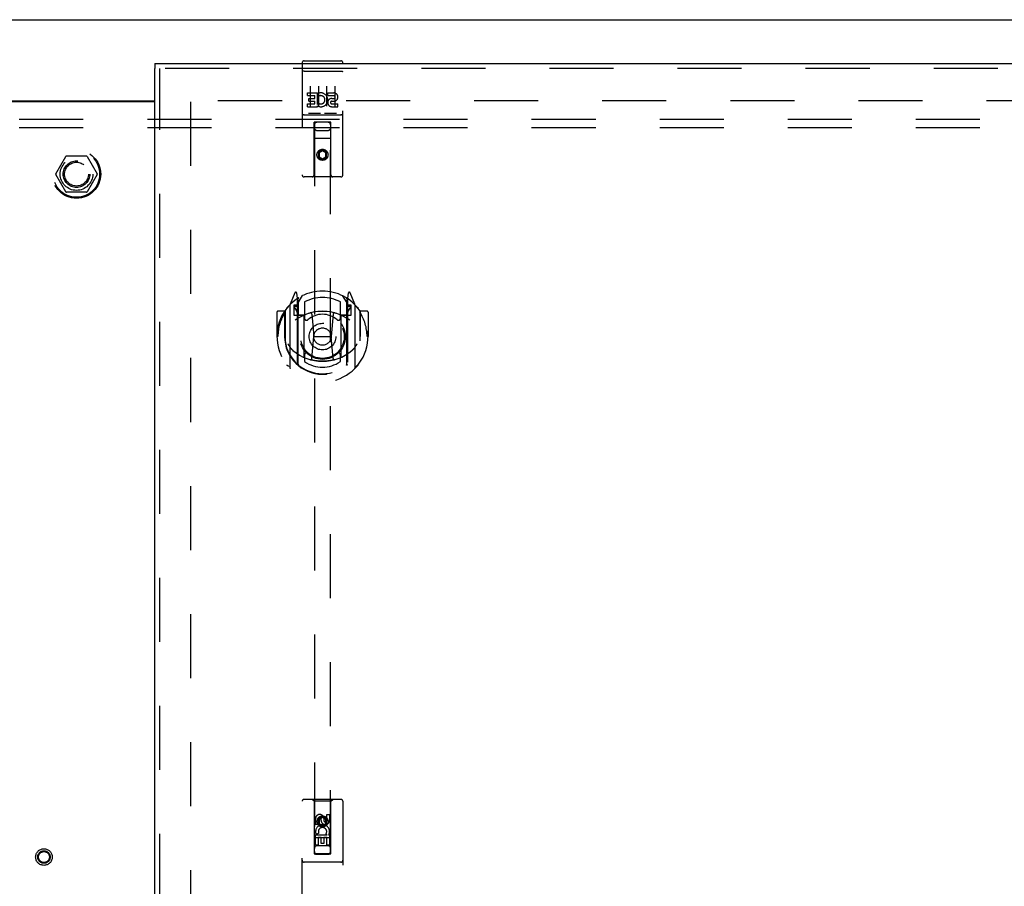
# Model space of a CAD drawing. Header units: inches. Extents: x 0 to 179, y 0 to 116.
# Tile 16 of 21: x 53 to 68, y 62 to 75. Entities that reach past the tile are written whole.
import ezdxf

# ---------------------------------------------------------------- set-up
doc = ezdxf.new("R2010")
doc.units = ezdxf.units.IN
doc.header["$LTSCALE"] = 9.842105
doc.header["$MEASUREMENT"] = 0
doc.linetypes.add('HIDDEN', pattern=[0.2, 0.1, -0.1])
doc.layers.get('0').update_dxf_attribs({"linetype": 'CONTINUOUS'})
for name, color, linetype in [('DEFAULT_2', 8, 'HIDDEN'), ('DOOR_ASSEMBLY_RIGHT', 7, 'CONTINUOUS'), ('SUBPANEL', 7, 'CONTINUOUS')]:
    doc.layers.add(name, color=color, linetype=linetype)

msp = doc.modelspace()

# ---------------------------------------------------------------- linework, layer by layer
at = {"color": 3, "linetype": 'Continuous'}
for p, q in [((24.295, 75.005), (84.169, 75.005)), ((53.026, 73.755), (55.437, 73.755)), ((55.437, 73.74), (53.026, 73.74))]:
    msp.add_line(p, q, dxfattribs=at)
at = {"layer": 'DEFAULT_2', "color": 8, "linetype": 'HIDDEN'}
for p, q in [((82.98, 73.755), (55.907, 73.755)), ((55.982, 73.74), (55.982, 46.27)), ((53.914, 72.635), (54.069, 72.902)), ((54.386, 72.907), (54.077, 72.907)), ((54.395, 72.902), (54.549, 72.635)), ((54.069, 72.357), (53.914, 72.625)), ((54.549, 72.625), (54.395, 72.357)), ((54.386, 72.352), (54.077, 72.352))]:
    msp.add_line(p, q, dxfattribs=at)
for centre, radius in [((54.232, 72.63), 0.372), ((54.232, 72.63), 0.356), ((54.232, 72.63), 0.204), ((54.232, 72.63), 0.183), ((53.732, 62.13), 0.128), ((53.732, 62.13), 0.0965), ((53.732, 62.13), 0.094), ((53.732, 62.13), 0.084)]:
    msp.add_circle(centre, radius, dxfattribs=at)
for centre, start, end in [((54.077, 72.897), 90.0113, 149.988), ((54.386, 72.897), 30.0108, 89.9876), ((53.923, 72.63), 150.0117, 209.9873), ((54.541, 72.63), 330.0117, 29.9873), ((54.077, 72.362), 210.0108, 269.9876), ((54.386, 72.362), 270.0113, 329.988)]:
    msp.add_arc(centre, 0.01, start, end, dxfattribs=at)
at = {"layer": 'DOOR_ASSEMBLY_RIGHT', "color": 7, "linetype": 'Continuous'}
msp.add_line((55.437, 74.33), (55.437, 74.255), dxfattribs=at)
at = {"layer": 'DOOR_ASSEMBLY_RIGHT', "color": 3, "linetype": 'Continuous'}
for p, q in [((55.437, 74.33), (84.137, 74.33)), ((55.437, 45.755), (55.437, 74.255))]:
    msp.add_line(p, q, dxfattribs=at)
at = {"layer": 'DOOR_ASSEMBLY_RIGHT', "color": 8, "linetype": 'HIDDEN'}
for p, q in [((57.7, 74.342), (57.7, 72.617)), ((57.73, 74.372), (58.295, 74.372)), ((58.325, 72.617), (58.325, 74.342)), ((84.137, 74.255), (55.437, 74.255)), ((55.512, 45.755), (55.512, 74.255)), ((57.716, 74.214), (57.716, 74.213)), ((57.717, 74.214), (57.716, 74.214)), ((57.718, 74.214), (57.717, 74.214)), ((57.719, 74.214), (57.718, 74.214)), ((57.72, 74.214), (57.719, 74.214)), ((57.72, 74.214), (57.72, 74.214)), ((57.721, 74.214), (57.72, 74.214)), ((57.722, 74.214), (57.721, 74.214)), ((57.723, 74.214), (57.722, 74.214)), ((57.724, 74.214), (57.723, 74.214)), ((57.724, 74.214), (57.724, 74.214)), ((57.725, 74.214), (57.724, 74.214)), ((57.726, 74.214), (57.725, 74.214)), ((57.727, 74.214), (57.726, 74.214)), ((57.728, 74.214), (57.727, 74.214)), ((57.729, 74.214), (57.728, 74.214)), ((57.729, 74.214), (57.729, 74.214)), ((57.729, 74.214), (58.295, 74.214)), ((58.295, 74.214), (58.296, 74.214)), ((58.296, 74.214), (58.297, 74.214)), ((58.297, 74.214), (58.297, 74.214)), ((58.297, 74.214), (58.298, 74.214)), ((58.298, 74.214), (58.299, 74.214)), ((58.299, 74.214), (58.3, 74.214)), ((58.3, 74.214), (58.301, 74.214)), ((58.301, 74.214), (58.302, 74.214)), ((58.302, 74.214), (58.302, 74.214)), ((58.302, 74.214), (58.303, 74.214)), ((58.303, 74.214), (58.304, 74.214)), ((58.304, 74.214), (58.305, 74.214)), ((58.305, 74.214), (58.306, 74.214)), ((58.306, 74.214), (58.306, 74.214)), ((58.306, 74.214), (58.307, 74.214)), ((58.307, 74.214), (58.308, 74.214)), ((57.781, 73.837), (57.781, 73.88)), ((57.781, 73.88), (57.937, 73.88)), ((57.825, 73.981), (57.825, 73.675)), ((57.937, 73.702), (57.937, 73.88)), ((57.961, 73.831), (57.944, 73.871)), ((57.95, 73.981), (57.95, 73.675)), ((58.075, 73.981), (58.075, 73.675)), ((58.093, 73.837), (58.093, 73.88)), ((58.093, 73.88), (58.185, 73.88)), ((58.2, 73.981), (58.2, 73.675)), ((57.781, 73.837), (57.894, 73.837)), ((57.781, 73.666), (57.781, 73.709)), ((57.781, 73.709), (57.894, 73.709)), ((57.802, 73.752), (57.802, 73.795)), ((57.802, 73.795), (57.894, 73.795)), ((57.802, 73.752), (57.894, 73.752)), ((57.894, 73.795), (57.894, 73.837)), ((57.894, 73.709), (57.894, 73.752)), ((57.937, 73.702), (57.95, 73.721)), ((58.093, 73.837), (58.185, 73.837)), ((58.153, 73.752), (58.199, 73.752)), ((58.157, 73.793), (58.185, 73.793)), ((58.157, 73.709), (58.249, 73.709)), ((58.249, 73.666), (58.249, 73.709)), ((57.73, 73.544), (58.295, 73.544)), ((57.781, 73.666), (57.937, 73.666)), ((57.974, 73.56), (57.801, 73.56)), ((57.937, 73.666), (57.937, 73.679)), ((57.94, 73.677), (57.937, 73.679)), ((58.224, 73.56), (58.051, 73.56)), ((58.157, 73.666), (58.249, 73.666)), ((57.882, 72.617), (57.886, 73.427)), ((57.907, 73.427), (57.886, 73.427)), ((57.887, 73.427), (57.887, 62.172)), ((58.117, 73.427), (57.907, 73.427)), ((58.139, 73.427), (58.117, 73.427)), ((58.137, 62.172), (58.137, 73.427)), ((58.142, 72.617), (58.139, 73.427)), ((57.927, 73.302), (58.097, 73.302)), ((58.14, 73.177), (57.885, 73.177)), ((58.012, 72.999), (57.95, 72.963)), ((57.95, 72.963), (57.95, 72.891)), ((57.95, 72.963), (57.96, 72.957)), ((58.012, 72.988), (57.96, 72.957)), ((57.96, 72.957), (57.96, 72.897)), ((58.012, 72.999), (58.012, 72.988)), ((58.075, 72.963), (58.012, 72.999)), ((58.065, 72.957), (58.012, 72.988)), ((58.075, 72.963), (58.065, 72.957)), ((58.065, 72.897), (58.065, 72.957)), ((58.075, 72.891), (58.075, 72.963)), ((57.95, 72.891), (57.96, 72.897)), ((57.95, 72.891), (58.012, 72.855)), ((57.96, 72.897), (58.012, 72.866)), ((58.012, 72.866), (58.065, 72.897)), ((58.012, 72.855), (58.075, 72.891)), ((58.012, 72.855), (58.012, 72.866)), ((58.075, 72.891), (58.065, 72.897)), ((58.295, 72.587), (57.73, 72.587)), ((57.587, 70.804), (57.517, 70.629)), ((57.609, 70.704), (57.608, 70.704)), ((57.609, 70.704), (57.608, 70.704)), ((57.609, 70.704), (57.609, 70.704)), ((57.63, 70.721), (57.616, 70.801)), ((57.63, 69.704), (57.63, 70.721)), ((57.637, 70.653), (57.707, 70.762)), ((57.637, 69.709), (57.637, 70.712)), ((57.64, 70.688), (57.64, 70.48)), ((57.737, 70.666), (57.737, 70.413)), ((58.287, 70.413), (58.287, 70.666)), ((58.317, 70.762), (58.387, 70.653)), ((58.385, 70.48), (58.385, 70.688)), ((58.387, 69.709), (58.387, 70.712)), ((58.409, 70.801), (58.395, 70.721)), ((58.395, 70.721), (58.395, 69.704)), ((58.416, 70.704), (58.412, 70.707)), ((58.508, 70.629), (58.438, 70.804)), ((57.43, 70.523), (57.327, 70.523)), ((57.43, 70.523), (57.43, 70.134)), ((57.438, 70.508), (57.43, 70.523)), ((57.437, 70.525), (57.437, 70.068)), ((57.512, 70.618), (57.512, 69.651)), ((57.57, 70.613), (57.57, 70.463)), ((57.63, 70.613), (57.57, 70.613)), ((57.578, 70.586), (57.608, 70.54)), ((57.637, 70.593), (57.582, 70.593)), ((58.442, 70.593), (58.387, 70.593)), ((58.455, 70.613), (58.395, 70.613)), ((58.417, 70.54), (58.447, 70.586)), ((58.455, 70.463), (58.455, 70.613)), ((58.512, 69.651), (58.512, 70.618)), ((58.587, 70.525), (58.587, 70.068)), ((58.595, 70.523), (58.587, 70.508)), ((58.595, 70.134), (58.595, 70.523)), ((58.697, 70.523), (58.595, 70.523)), ((57.312, 70.508), (57.312, 70.134)), ((57.57, 70.463), (57.63, 70.463)), ((57.73, 70.462), (57.657, 70.462)), ((57.66, 70.46), (57.726, 70.46)), ((57.73, 69.821), (57.73, 70.452)), ((57.849, 70.479), (57.88, 70.134)), ((58.175, 70.479), (58.145, 70.134)), ((58.367, 70.462), (58.295, 70.462)), ((58.295, 70.452), (58.295, 69.821)), ((58.299, 70.46), (58.365, 70.46)), ((58.395, 70.463), (58.455, 70.463)), ((58.712, 70.508), (58.712, 70.134)), ((57.312, 70.134), (57.327, 70.134)), ((57.43, 70.134), (57.445, 70.134)), ((57.437, 70.068), (57.438, 70.065)), ((57.85, 69.795), (57.88, 70.134)), ((57.88, 70.134), (58.145, 70.134)), ((58.175, 69.795), (58.145, 70.134)), ((58.595, 70.134), (58.58, 70.134)), ((58.587, 70.068), (58.587, 70.065)), ((58.697, 70.134), (58.712, 70.134)), ((57.737, 69.852), (57.737, 69.749)), ((58.287, 69.749), (58.287, 69.852)), ((57.7, 61.13), (57.7, 62.987)), ((58.295, 63.017), (57.73, 63.017)), ((57.882, 62.987), (57.852, 63.017)), ((57.882, 62.987), (57.886, 62.177)), ((58.142, 62.987), (57.882, 62.987)), ((58.139, 62.177), (58.142, 62.987)), ((58.142, 62.987), (58.172, 63.017)), ((58.325, 62.987), (58.325, 61.13)), ((57.906, 62.628), (57.906, 62.72)), ((57.948, 62.72), (57.948, 62.628)), ((58.012, 62.749), (57.95, 62.713)), ((57.95, 62.713), (57.95, 62.641)), ((57.95, 62.713), (57.96, 62.707)), ((57.95, 62.641), (57.96, 62.647)), ((58.012, 62.738), (57.96, 62.707)), ((57.96, 62.707), (57.96, 62.647)), ((57.96, 62.647), (58.012, 62.616)), ((57.992, 62.691), (57.992, 62.72)), ((58.012, 62.749), (58.012, 62.738)), ((58.075, 62.713), (58.012, 62.749)), ((58.065, 62.707), (58.012, 62.738)), ((58.012, 62.616), (58.065, 62.647)), ((58.033, 62.734), (58.033, 62.688)), ((58.075, 62.713), (58.065, 62.707)), ((58.065, 62.647), (58.065, 62.707)), ((58.075, 62.641), (58.065, 62.647)), ((58.075, 62.641), (58.075, 62.713)), ((58.077, 62.691), (58.077, 62.784)), ((58.077, 62.784), (58.119, 62.784)), ((58.119, 62.784), (58.119, 62.691)), ((57.948, 62.628), (57.906, 62.628)), ((57.954, 62.496), (57.915, 62.479)), ((57.95, 62.641), (58.012, 62.605)), ((58.012, 62.605), (58.075, 62.641)), ((58.012, 62.605), (58.012, 62.616)), ((58.14, 62.427), (57.885, 62.427)), ((57.906, 62.471), (58.083, 62.471)), ((57.906, 62.315), (57.906, 62.471)), ((57.991, 62.429), (57.948, 62.429)), ((57.948, 62.429), (57.948, 62.315)), ((57.991, 62.337), (57.991, 62.429)), ((58.077, 62.429), (58.033, 62.429)), ((58.033, 62.429), (58.033, 62.337)), ((58.083, 62.471), (58.065, 62.484)), ((58.077, 62.315), (58.077, 62.429)), ((58.108, 62.475), (58.107, 62.471)), ((58.107, 62.471), (58.119, 62.471)), ((58.119, 62.471), (58.119, 62.315)), ((57.948, 62.315), (57.906, 62.315)), ((58.097, 62.302), (57.927, 62.302)), ((58.033, 62.337), (57.991, 62.337)), ((58.119, 62.315), (58.077, 62.315)), ((58.295, 62.052), (57.73, 62.052)), ((57.886, 62.177), (58.139, 62.177)), ((57.89, 62.182), (57.891, 62.182)), ((57.891, 62.182), (57.893, 62.182)), ((57.893, 62.172), (57.891, 62.172)), ((57.893, 62.182), (57.897, 62.182)), ((57.897, 62.172), (57.893, 62.172)), ((57.897, 62.182), (57.902, 62.182)), ((57.902, 62.172), (57.897, 62.172)), ((57.902, 62.182), (58.117, 62.182)), ((57.907, 62.172), (57.902, 62.172)), ((57.907, 62.172), (58.117, 62.172)), ((58.117, 62.182), (58.123, 62.182)), ((58.123, 62.172), (58.117, 62.172)), ((58.123, 62.182), (58.128, 62.182)), ((58.128, 62.172), (58.123, 62.172)), ((58.128, 62.182), (58.132, 62.182)), ((58.132, 62.172), (58.128, 62.172)), ((58.132, 62.182), (58.133, 62.182)), ((58.133, 62.172), (58.132, 62.172)), ((58.135, 62.172), (58.133, 62.172))]:
    msp.add_line(p, q, dxfattribs=at)
for points in [[(57.716, 74.213), (57.715, 74.213), (57.715, 74.213), (57.715, 74.213), (57.714, 74.213), (57.714, 74.213), (57.714, 74.213), (57.713, 74.213), (57.713, 74.213), (57.713, 74.213), (57.712, 74.213), (57.712, 74.213), (57.712, 74.213), (57.711, 74.213), (57.711, 74.213), (57.711, 74.213), (57.71, 74.213), (57.71, 74.212), (57.71, 74.212), (57.709, 74.212), (57.709, 74.212), (57.709, 74.212), (57.708, 74.212), (57.708, 74.212), (57.708, 74.212), (57.708, 74.212), (57.707, 74.212), (57.707, 74.212), (57.707, 74.212), (57.706, 74.212), (57.706, 74.211), (57.706, 74.211), (57.706, 74.211), (57.705, 74.211), (57.705, 74.211), (57.705, 74.211), (57.705, 74.211), (57.704, 74.211), (57.704, 74.211), (57.704, 74.211), (57.704, 74.211), (57.704, 74.211), (57.703, 74.21), (57.703, 74.21), (57.703, 74.21), (57.703, 74.21), (57.703, 74.21), (57.703, 74.21), (57.702, 74.21), (57.702, 74.21), (57.702, 74.21), (57.702, 74.21), (57.702, 74.209), (57.702, 74.209), (57.701, 74.209), (57.701, 74.209), (57.701, 74.209), (57.701, 74.209), (57.701, 74.209), (57.701, 74.209), (57.701, 74.209), (57.701, 74.209), (57.701, 74.208), (57.7, 74.208), (57.7, 74.208), (57.7, 74.208), (57.7, 74.208), (57.7, 74.208), (57.7, 74.208), (57.7, 74.208), (57.7, 74.208), (57.7, 74.208), (57.7, 74.207), (57.7, 74.207), (57.7, 74.207), (57.7, 74.207), (57.7, 74.207), (57.7, 74.207)], [(58.308, 74.214), (58.309, 74.214), (58.309, 74.213), (58.309, 74.213), (58.31, 74.213), (58.31, 74.213), (58.31, 74.213), (58.311, 74.213), (58.311, 74.213), (58.312, 74.213), (58.312, 74.213), (58.312, 74.213), (58.313, 74.213), (58.313, 74.213), (58.313, 74.213), (58.314, 74.213), (58.314, 74.213), (58.314, 74.213), (58.315, 74.213), (58.315, 74.212), (58.315, 74.212), (58.315, 74.212), (58.316, 74.212), (58.316, 74.212), (58.316, 74.212), (58.317, 74.212), (58.317, 74.212), (58.317, 74.212), (58.318, 74.212), (58.318, 74.212), (58.318, 74.212), (58.318, 74.212), (58.319, 74.211), (58.319, 74.211), (58.319, 74.211), (58.319, 74.211), (58.32, 74.211), (58.32, 74.211), (58.32, 74.211), (58.32, 74.211), (58.321, 74.211), (58.321, 74.211), (58.321, 74.211), (58.321, 74.211), (58.321, 74.21), (58.322, 74.21), (58.322, 74.21), (58.322, 74.21), (58.322, 74.21), (58.322, 74.21), (58.322, 74.21), (58.323, 74.21), (58.323, 74.21), (58.323, 74.21), (58.323, 74.209), (58.323, 74.209), (58.323, 74.209), (58.323, 74.209), (58.324, 74.209), (58.324, 74.209), (58.324, 74.209), (58.324, 74.209), (58.324, 74.209), (58.324, 74.209), (58.324, 74.208), (58.324, 74.208), (58.324, 74.208), (58.324, 74.208), (58.325, 74.208), (58.325, 74.208), (58.325, 74.208), (58.325, 74.208), (58.325, 74.208), (58.325, 74.208), (58.325, 74.207), (58.325, 74.207), (58.325, 74.207), (58.325, 74.207), (58.325, 74.207), (58.325, 74.207)], [(57.801, 73.56), (57.801, 73.56), (57.801, 73.56), (57.801, 73.56), (57.801, 73.56), (57.8, 73.56), (57.8, 73.56), (57.8, 73.56), (57.8, 73.56), (57.8, 73.56), (57.799, 73.56), (57.799, 73.56), (57.799, 73.56), (57.799, 73.56), (57.799, 73.56), (57.799, 73.561), (57.798, 73.561), (57.798, 73.561), (57.798, 73.561), (57.798, 73.561), (57.798, 73.561), (57.798, 73.561), (57.798, 73.561), (57.797, 73.561), (57.797, 73.561), (57.797, 73.561), (57.797, 73.561), (57.797, 73.561), (57.797, 73.561), (57.797, 73.561), (57.797, 73.561), (57.796, 73.561), (57.796, 73.561), (57.796, 73.561), (57.796, 73.561), (57.796, 73.561), (57.796, 73.561), (57.796, 73.561), (57.796, 73.561), (57.796, 73.561), (57.795, 73.561), (57.795, 73.561), (57.795, 73.561), (57.795, 73.561), (57.795, 73.561), (57.795, 73.562), (57.795, 73.562)], [(57.98, 73.562), (57.98, 73.562), (57.98, 73.561), (57.98, 73.561), (57.98, 73.561), (57.979, 73.561), (57.979, 73.561), (57.979, 73.561), (57.979, 73.561), (57.979, 73.561), (57.979, 73.561), (57.979, 73.561), (57.979, 73.561), (57.979, 73.561), (57.978, 73.561), (57.978, 73.561), (57.978, 73.561), (57.978, 73.561), (57.978, 73.561), (57.978, 73.561), (57.978, 73.561), (57.978, 73.561), (57.977, 73.561), (57.977, 73.561), (57.977, 73.561), (57.977, 73.561), (57.977, 73.561), (57.977, 73.561), (57.977, 73.561), (57.976, 73.561), (57.976, 73.561), (57.976, 73.561), (57.976, 73.56), (57.976, 73.56), (57.976, 73.56), (57.975, 73.56), (57.975, 73.56), (57.975, 73.56), (57.975, 73.56), (57.975, 73.56), (57.975, 73.56), (57.974, 73.56), (57.974, 73.56), (57.974, 73.56), (57.974, 73.56), (57.974, 73.56)], [(58.051, 73.56), (58.051, 73.56), (58.051, 73.56), (58.051, 73.56), (58.051, 73.56), (58.05, 73.56), (58.05, 73.56), (58.05, 73.56), (58.05, 73.56), (58.05, 73.56), (58.049, 73.56), (58.049, 73.56), (58.049, 73.56), (58.049, 73.56), (58.049, 73.56), (58.049, 73.561), (58.048, 73.561), (58.048, 73.561), (58.048, 73.561), (58.048, 73.561), (58.048, 73.561), (58.048, 73.561), (58.048, 73.561), (58.047, 73.561), (58.047, 73.561), (58.047, 73.561), (58.047, 73.561), (58.047, 73.561), (58.047, 73.561), (58.047, 73.561), (58.047, 73.561), (58.046, 73.561), (58.046, 73.561), (58.046, 73.561), (58.046, 73.561), (58.046, 73.561), (58.046, 73.561), (58.046, 73.561), (58.046, 73.561), (58.046, 73.561), (58.045, 73.561), (58.045, 73.561), (58.045, 73.561), (58.045, 73.561), (58.045, 73.561), (58.045, 73.562), (58.045, 73.562)], [(58.23, 73.562), (58.23, 73.562), (58.23, 73.561), (58.23, 73.561), (58.23, 73.561), (58.229, 73.561), (58.229, 73.561), (58.229, 73.561), (58.229, 73.561), (58.229, 73.561), (58.229, 73.561), (58.229, 73.561), (58.229, 73.561), (58.229, 73.561), (58.228, 73.561), (58.228, 73.561), (58.228, 73.561), (58.228, 73.561), (58.228, 73.561), (58.228, 73.561), (58.228, 73.561), (58.228, 73.561), (58.227, 73.561), (58.227, 73.561), (58.227, 73.561), (58.227, 73.561), (58.227, 73.561), (58.227, 73.561), (58.227, 73.561), (58.226, 73.561), (58.226, 73.561), (58.226, 73.561), (58.226, 73.56), (58.226, 73.56), (58.226, 73.56), (58.225, 73.56), (58.225, 73.56), (58.225, 73.56), (58.225, 73.56), (58.225, 73.56), (58.225, 73.56), (58.224, 73.56), (58.224, 73.56), (58.224, 73.56), (58.224, 73.56), (58.224, 73.56)], [(57.467, 70.573), (57.468, 70.574), (57.468, 70.575), (57.469, 70.576), (57.47, 70.576), (57.471, 70.577), (57.471, 70.578), (57.472, 70.579), (57.473, 70.58), (57.473, 70.58), (57.474, 70.581), (57.475, 70.582), (57.476, 70.583), (57.477, 70.583), (57.477, 70.584), (57.478, 70.585), (57.479, 70.585), (57.48, 70.586), (57.481, 70.587), (57.481, 70.587), (57.482, 70.588), (57.483, 70.588), (57.484, 70.589), (57.485, 70.59), (57.486, 70.59), (57.487, 70.591), (57.488, 70.591), (57.488, 70.592), (57.489, 70.592), (57.49, 70.593), (57.491, 70.593), (57.492, 70.594), (57.493, 70.594), (57.494, 70.595), (57.495, 70.595)], [(58.53, 70.595), (58.531, 70.595), (58.532, 70.594), (58.533, 70.594), (58.534, 70.593), (58.535, 70.593), (58.535, 70.592), (58.536, 70.592), (58.537, 70.591), (58.538, 70.591), (58.539, 70.59), (58.54, 70.59), (58.541, 70.589), (58.542, 70.588), (58.542, 70.588), (58.543, 70.587), (58.544, 70.587), (58.545, 70.586), (58.546, 70.585), (58.547, 70.585), (58.547, 70.584), (58.548, 70.583), (58.549, 70.583), (58.55, 70.582), (58.551, 70.581), (58.551, 70.58), (58.552, 70.58), (58.553, 70.579), (58.554, 70.578), (58.554, 70.577), (58.555, 70.576), (58.556, 70.576), (58.556, 70.575), (58.557, 70.574), (58.558, 70.573)], [(57.48, 70.021), (57.483, 70.016), (57.486, 70.011), (57.489, 70.006), (57.492, 70.001), (57.495, 69.997), (57.497, 69.993), (57.5, 69.988), (57.503, 69.985), (57.505, 69.981), (57.508, 69.977), (57.51, 69.974), (57.513, 69.97), (57.515, 69.967), (57.517, 69.964), (57.519, 69.961), (57.522, 69.958), (57.524, 69.956), (57.526, 69.953), (57.528, 69.95), (57.53, 69.948), (57.532, 69.946), (57.534, 69.943), (57.536, 69.941), (57.538, 69.939), (57.54, 69.937), (57.542, 69.935), (57.543, 69.933), (57.545, 69.931), (57.547, 69.93), (57.549, 69.928), (57.55, 69.926), (57.552, 69.925), (57.553, 69.923), (57.555, 69.922), (57.557, 69.921), (57.558, 69.919)], [(58.467, 69.919), (58.468, 69.921), (58.47, 69.922), (58.471, 69.923), (58.473, 69.925), (58.475, 69.926), (58.476, 69.928), (58.478, 69.93), (58.48, 69.931), (58.481, 69.933), (58.483, 69.935), (58.485, 69.937), (58.487, 69.939), (58.489, 69.941), (58.491, 69.943), (58.493, 69.946), (58.495, 69.948), (58.497, 69.95), (58.499, 69.953), (58.501, 69.956), (58.503, 69.958), (58.505, 69.961), (58.508, 69.964), (58.51, 69.967), (58.512, 69.97), (58.515, 69.974), (58.517, 69.977), (58.52, 69.981), (58.522, 69.985), (58.525, 69.988), (58.527, 69.993), (58.53, 69.997), (58.533, 70.001), (58.536, 70.006), (58.539, 70.011), (58.542, 70.016), (58.545, 70.021)], [(58.2, 69.778), (58.195, 69.776), (58.19, 69.775), (58.184, 69.773), (58.179, 69.772), (58.173, 69.771), (58.168, 69.769), (58.162, 69.768), (58.157, 69.767), (58.151, 69.766), (58.146, 69.765), (58.14, 69.764), (58.135, 69.763), (58.129, 69.762), (58.124, 69.761), (58.118, 69.76), (58.113, 69.759), (58.107, 69.758), (58.102, 69.758), (58.096, 69.757), (58.091, 69.756), (58.085, 69.756), (58.079, 69.755), (58.074, 69.755), (58.068, 69.754), (58.063, 69.754), (58.057, 69.753), (58.052, 69.753), (58.046, 69.753), (58.04, 69.752), (58.035, 69.752), (58.029, 69.752), (58.024, 69.752), (58.018, 69.752), (58.012, 69.752), (58.007, 69.752), (58.001, 69.752), (57.996, 69.752), (57.99, 69.752), (57.984, 69.752), (57.979, 69.753), (57.973, 69.753), (57.968, 69.753), (57.962, 69.754), (57.956, 69.754), (57.951, 69.755), (57.945, 69.755), (57.94, 69.756), (57.934, 69.756), (57.929, 69.757), (57.923, 69.758), (57.918, 69.758), (57.912, 69.759), (57.906, 69.76), (57.901, 69.761), (57.895, 69.762), (57.89, 69.763), (57.884, 69.764), (57.879, 69.765), (57.873, 69.766), (57.868, 69.767), (57.862, 69.768), (57.857, 69.769), (57.852, 69.771), (57.846, 69.772), (57.841, 69.773), (57.835, 69.775), (57.83, 69.776), (57.824, 69.778)], [(57.495, 69.674), (57.494, 69.674), (57.493, 69.675), (57.492, 69.675), (57.491, 69.675), (57.49, 69.676), (57.489, 69.676), (57.488, 69.677), (57.488, 69.677), (57.487, 69.678), (57.486, 69.679), (57.485, 69.679), (57.484, 69.68), (57.483, 69.68), (57.482, 69.681), (57.481, 69.681), (57.481, 69.682), (57.48, 69.683), (57.479, 69.683), (57.478, 69.684), (57.477, 69.685), (57.477, 69.685), (57.476, 69.686), (57.475, 69.687), (57.474, 69.688), (57.473, 69.688), (57.473, 69.689), (57.472, 69.69), (57.471, 69.691), (57.471, 69.691), (57.47, 69.692), (57.469, 69.693), (57.468, 69.694), (57.468, 69.695), (57.467, 69.696)], [(58.558, 69.696), (58.557, 69.695), (58.556, 69.694), (58.556, 69.693), (58.555, 69.692), (58.554, 69.691), (58.554, 69.691), (58.553, 69.69), (58.552, 69.689), (58.551, 69.688), (58.551, 69.688), (58.55, 69.687), (58.549, 69.686), (58.548, 69.685), (58.547, 69.685), (58.547, 69.684), (58.546, 69.683), (58.545, 69.683), (58.544, 69.682), (58.543, 69.681), (58.542, 69.681), (58.542, 69.68), (58.541, 69.68), (58.54, 69.679), (58.539, 69.679), (58.538, 69.678), (58.537, 69.677), (58.536, 69.677), (58.535, 69.676), (58.535, 69.676), (58.534, 69.675), (58.533, 69.675), (58.532, 69.675), (58.531, 69.674), (58.53, 69.674)], [(57.887, 62.182), (57.887, 62.182), (57.888, 62.182), (57.888, 62.182), (57.888, 62.182), (57.889, 62.182), (57.889, 62.182), (57.89, 62.182)], [(57.891, 62.172), (57.89, 62.172), (57.889, 62.172), (57.889, 62.172), (57.888, 62.172), (57.888, 62.172), (57.888, 62.172), (57.887, 62.172), (57.887, 62.172)], [(58.133, 62.182), (58.135, 62.182), (58.136, 62.182), (58.136, 62.182), (58.137, 62.182), (58.137, 62.182), (58.137, 62.182), (58.137, 62.182), (58.137, 62.182)], [(58.137, 62.172), (58.137, 62.172), (58.137, 62.172), (58.137, 62.172), (58.137, 62.172), (58.136, 62.172), (58.136, 62.172), (58.135, 62.172)]]:
    msp.add_lwpolyline(points, dxfattribs=at)
for centre, radius in [((58.012, 72.927), 0.085), ((58.012, 72.927), 0.0845), ((58.012, 70.132), 0.35), ((58.012, 70.132), 0.335), ((58.012, 70.132), 0.205), ((58.012, 70.132), 0.133), ((58.012, 62.677), 0.085), ((58.012, 62.677), 0.0845)]:
    msp.add_circle(centre, radius, dxfattribs=at)
for centre, radius, start, end in [((57.73, 74.342), 0.03, 90, 180), ((58.295, 74.342), 0.03, 0, 90), ((57.986, 73.773), 0.107, 244.2636, 113.4027), ((58.185, 73.815), 0.0644, 282.2995, 90.0775), ((57.986, 73.773), 0.0639, 234.8895, 113.4026), ((58.157, 73.73), 0.0635, 90, 270), ((58.157, 73.731), 0.0219, 100.307, 270), ((58.185, 73.815), 0.0219, 269.9011, 90), ((57.73, 73.514), 0.03, 90, 180), ((58.295, 73.514), 0.03, 0, 90), ((57.927, 73.387), 0.04, 90, 180), ((58.097, 73.387), 0.04, 0, 90), ((57.927, 73.342), 0.04, 180, 270), ((58.097, 73.342), 0.04, 270, 360), ((57.73, 72.617), 0.03, 180, 270), ((57.852, 72.617), 0.03, 270, 360), ((58.172, 72.617), 0.03, 180, 270), ((58.295, 72.617), 0.03, 270, 360), ((58.012, 70.132), 0.7, 35.2961, 144.7039), ((57.601, 70.799), 0.015, 10, 158.1959), ((58.424, 70.799), 0.015, 21.8041, 170), ((58.012, 70.134), 0.7, 125.5126, 54.4874), ((57.617, 70.688), 0.02, 0, 125.5126), ((57.62, 70.688), 0.02, 0, 125.2543), ((57.657, 70.712), 0.02, 121.4688, 179.9992), ((58.012, 70.132), 0.6, 62.7204, 117.2796), ((58.367, 70.712), 0.02, 0, 58.5295), ((58.405, 70.688), 0.02, 54.7457, 180), ((58.407, 70.688), 0.02, 54.4874, 180), ((57.327, 70.508), 0.015, 90, 180), ((57.457, 70.525), 0.02, 144.7039, 180), ((57.527, 70.618), 0.015, 135.0748, 180), ((57.582, 70.588), 0.005, 90, 212.6792), ((58.012, 69.822), 0.7, 53.2319, 126.7681), ((57.449, 70.438), 0.188, 0, 32.6792), ((58.012, 69.82), 0.7, 66.536, 113.464), ((58.575, 70.438), 0.188, 147.3208, 180), ((58.442, 70.588), 0.005, 327.3208, 90), ((58.497, 70.618), 0.015, 0, 44.9252), ((58.567, 70.525), 0.02, 0, 35.2961), ((58.697, 70.508), 0.015, 0, 90), ((58.012, 70.134), 0.685, 146.9885, 180), ((57.657, 70.482), 0.02, 180, 270), ((57.66, 70.48), 0.02, 180, 270), ((57.726, 70.48), 0.02, 270, 293.464), ((57.745, 70.452), 0.015, 112.9863, 180), ((57.767, 70.413), 0.03, 180, 311.1261), ((58.012, 70.132), 0.343, 48.8739, 131.1261), ((57.829, 70.477), 0.02, 5.0796, 105.6131), ((58.195, 70.477), 0.02, 74.3869, 174.9204), ((58.257, 70.413), 0.03, 228.8739, 360), ((58.28, 70.452), 0.015, 0, 67.0137), ((58.299, 70.48), 0.02, 246.536, 270), ((58.365, 70.48), 0.02, 270, 360), ((58.367, 70.482), 0.02, 270, 360), ((58.012, 70.134), 0.685, 0, 33.0115), ((58.012, 70.137), 0.583, 180.2464, 359.7536), ((57.457, 70.068), 0.02, 180, 187.6622), ((58.012, 70.142), 0.58, 187.6622, 352.3378), ((58.567, 70.068), 0.02, 352.3378, 360), ((58.012, 70.452), 0.7, 229.529, 310.471), ((57.745, 69.821), 0.015, 180, 247.0137), ((57.767, 69.852), 0.03, 48.8739, 180), ((58.012, 70.132), 0.343, 228.8739, 311.1261), ((57.83, 69.797), 0.02, 254.4248, 354.9204), ((58.195, 69.797), 0.02, 185.0796, 285.5752), ((58.257, 69.852), 0.03, 0, 131.1261), ((58.28, 69.821), 0.015, 292.9863, 360), ((57.527, 69.651), 0.015, 180, 224.9252), ((57.645, 69.704), 0.015, 180, 229.6413), ((57.657, 69.709), 0.02, 180, 230.6594), ((58.012, 70.142), 0.48, 235.0461, 304.9539), ((58.367, 69.709), 0.02, 309.3378, 359.9984), ((58.38, 69.704), 0.015, 310.3587, 360), ((58.497, 69.651), 0.015, 315.0748, 360), ((57.73, 62.987), 0.03, 90, 180), ((58.295, 62.987), 0.03, 0, 90), ((57.97, 62.72), 0.0644, 12.2995, 180.0775), ((57.97, 62.72), 0.0219, 359.9011, 180), ((58.056, 62.691), 0.0635, 180, 360), ((58.055, 62.691), 0.0219, 190.307, 360), ((58.013, 62.521), 0.107, 334.2636, 203.4027), ((58.013, 62.521), 0.0639, 324.8895, 203.4026), ((57.927, 62.262), 0.04, 90, 180), ((57.927, 62.217), 0.04, 180, 270), ((58.097, 62.262), 0.04, 0, 90), ((58.097, 62.217), 0.04, 270, 360), ((57.73, 62.082), 0.03, 180, 270), ((58.295, 62.082), 0.03, 270, 360)]:
    msp.add_arc(centre, radius, start, end, dxfattribs=at)
at = {"layer": 'SUBPANEL', "color": 8, "linetype": 'HIDDEN'}
for p, q in [((27.763, 73.474), (80.701, 73.474)), ((27.763, 73.349), (80.701, 73.349))]:
    msp.add_line(p, q, dxfattribs=at)
msp.add_circle((54.232, 72.63), 0.25, dxfattribs=at)

doc.saveas('drawing.dxf')
